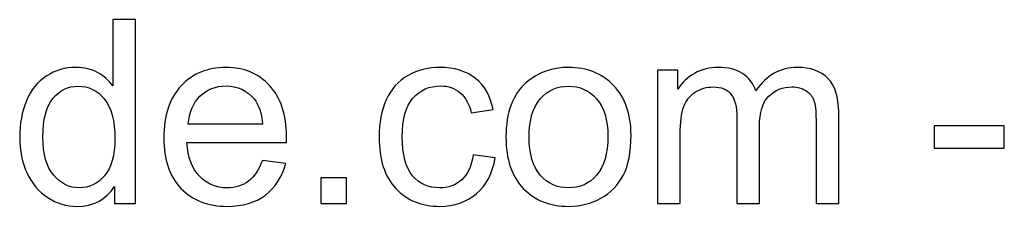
# Model space of a CAD drawing. Header units: centimetres. Extents: x -89 to 87, y -34 to 44.
# Tile 29 of 35: x 35.69 to 49.8, y -34.48 to -31.8. Entities that reach past the tile are written whole.
import ezdxf

# ---------------------------------------------------------------- set-up
doc = ezdxf.new("R2010")
doc.units = ezdxf.units.CM
doc.header["$MEASUREMENT"] = 0
doc.layers.add('Layer 1', color=7, linetype='Continuous')

msp = doc.modelspace()

# ---------------------------------------------------------------- linework, layer by layer
at = {"layer": 'Layer 1', "color": 250}
for points, knots in [([(37.04863, -34.4365), (37.04863, -34.4365), (37.04863, -34.1939), (37.04863, -34.1939), (37.04863, -34.1939), (36.92764, -34.38245), (36.74952, -34.47704), (36.51429, -34.47704), (36.51429, -34.47704), (36.36197, -34.47704), (36.22194, -34.43527), (36.0948, -34.35113), (36.0948, -34.35113), (35.96705, -34.2676), (35.86817, -34.15029), (35.79753, -34.00043), (35.79753, -34.00043), (35.72752, -33.84995), (35.69251, -33.67737), (35.69251, -33.48205), (35.69251, -33.48205), (35.69251, -33.29166), (35.72445, -33.11907), (35.78771, -32.96368), (35.78771, -32.96368), (35.85158, -32.80891), (35.94678, -32.68975), (36.07392, -32.60745), (36.07392, -32.60745), (36.20044, -32.52454), (36.34293, -32.48339), (36.49955, -32.48339), (36.49955, -32.48339), (36.61502, -32.48339), (36.71759, -32.50795), (36.80726, -32.55647), (36.80726, -32.55647), (36.89693, -32.605), (36.97002, -32.66887), (37.02652, -32.74687), (37.02652, -32.74687), (37.02652, -32.74687), (37.02652, -31.79795), (37.02652, -31.79795), (37.02652, -31.79795), (37.02652, -31.79795), (37.35081, -31.79795), (37.35081, -31.79795), (37.35081, -31.79795), (37.35081, -31.79795), (37.35081, -34.4365), (37.35081, -34.4365), (37.35081, -34.4365), (37.35081, -34.4365), (37.04863, -34.4365), (37.04863, -34.4365)], [0, 0, 0, 0, 0.06666667, 0.06666667, 0.06666667, 0.06666667, 0.13333333, 0.13333333, 0.13333333, 0.13333333, 0.2, 0.2, 0.2, 0.2, 0.26666667, 0.26666667, 0.26666667, 0.26666667, 0.33333333, 0.33333333, 0.33333333, 0.33333333, 0.4, 0.4, 0.4, 0.4, 0.46666667, 0.46666667, 0.46666667, 0.46666667, 0.53333333, 0.53333333, 0.53333333, 0.53333333, 0.6, 0.6, 0.6, 0.6, 0.66666667, 0.66666667, 0.66666667, 0.66666667, 0.73333333, 0.73333333, 0.73333333, 0.73333333, 0.8, 0.8, 0.8, 0.8, 0.86666667, 0.86666667, 0.86666667, 0.86666667, 1, 1, 1, 1]), ([(39.16819, -33.8174), (39.16819, -33.8174), (39.50354, -33.86162), (39.50354, -33.86162), (39.50354, -33.86162), (39.45133, -34.05632), (39.35367, -34.20802), (39.21118, -34.31551), (39.21118, -34.31551), (39.06869, -34.42299), (38.88689, -34.47704), (38.66517, -34.47704), (38.66517, -34.47704), (38.38633, -34.47704), (38.16522, -34.39105), (38.00185, -34.21908), (38.00185, -34.21908), (37.83848, -34.04772), (37.75679, -33.80634), (37.75679, -33.49618), (37.75679, -33.49618), (37.75679, -33.17557), (37.83909, -32.92621), (38.00431, -32.74933), (38.00431, -32.74933), (38.16952, -32.57183), (38.38387, -32.48339), (38.64736, -32.48339), (38.64736, -32.48339), (38.90225, -32.48339), (39.11046, -32.56999), (39.27199, -32.7438), (39.27199, -32.7438), (39.43352, -32.91762), (39.51459, -33.16206), (39.51459, -33.47714), (39.51459, -33.47714), (39.51459, -33.49618), (39.51398, -33.52505), (39.51275, -33.56313), (39.51275, -33.56313), (39.51275, -33.56313), (38.08845, -33.56313), (38.08845, -33.56313), (38.08845, -33.56313), (38.10073, -33.77256), (38.1597, -33.93348), (38.26656, -34.04465), (38.26656, -34.04465), (38.37282, -34.15582), (38.5061, -34.21171), (38.66517, -34.21171), (38.66517, -34.21171), (38.78371, -34.21171), (38.88505, -34.18038), (38.96858, -34.11774), (38.96858, -34.11774), (39.05272, -34.05509), (39.11906, -33.95498), (39.16819, -33.8174)], [0, 0, 0, 0, 0.0625, 0.0625, 0.0625, 0.0625, 0.125, 0.125, 0.125, 0.125, 0.1875, 0.1875, 0.1875, 0.1875, 0.25, 0.25, 0.25, 0.25, 0.3125, 0.3125, 0.3125, 0.3125, 0.375, 0.375, 0.375, 0.375, 0.4375, 0.4375, 0.4375, 0.4375, 0.5, 0.5, 0.5, 0.5, 0.5625, 0.5625, 0.5625, 0.5625, 0.625, 0.625, 0.625, 0.625, 0.6875, 0.6875, 0.6875, 0.6875, 0.75, 0.75, 0.75, 0.75, 0.8125, 0.8125, 0.8125, 0.8125, 0.875, 0.875, 0.875, 0.875, 1, 1, 1, 1]), ([(42.1863, -33.73633), (42.1863, -33.73633), (42.50322, -33.78055), (42.50322, -33.78055), (42.50322, -33.78055), (42.46822, -33.99858), (42.37977, -34.16871), (42.23667, -34.29217), (42.23667, -34.29217), (42.09356, -34.41562), (41.91729, -34.47704), (41.70908, -34.47704), (41.70908, -34.47704), (41.44805, -34.47704), (41.238, -34.39166), (41.07954, -34.22092), (41.07954, -34.22092), (40.92046, -34.05018), (40.84123, -33.80573), (40.84123, -33.48758), (40.84123, -33.48758), (40.84123, -33.28121), (40.87563, -33.10126), (40.9438, -32.94648), (40.9438, -32.94648), (41.01198, -32.79232), (41.11578, -32.67624), (41.25581, -32.59947), (41.25581, -32.59947), (41.39523, -32.52208), (41.54694, -32.48339), (41.71154, -32.48339), (41.71154, -32.48339), (41.91852, -32.48339), (42.08865, -32.53559), (42.22008, -32.64062), (42.22008, -32.64062), (42.35213, -32.74564), (42.43689, -32.89489), (42.47374, -33.08775), (42.47374, -33.08775), (42.47374, -33.08775), (42.16051, -33.13565), (42.16051, -33.13565), (42.16051, -33.13565), (42.13041, -33.00729), (42.07759, -32.91086), (42.00082, -32.84576), (42.00082, -32.84576), (41.92466, -32.78127), (41.83253, -32.74871), (41.72444, -32.74871), (41.72444, -32.74871), (41.56106, -32.74871), (41.4284, -32.80706), (41.32583, -32.92376), (41.32583, -32.92376), (41.22387, -33.04107), (41.1729, -33.22532), (41.1729, -33.47837), (41.1729, -33.47837), (41.1729, -33.7351), (41.22203, -33.9212), (41.3203, -34.03728), (41.3203, -34.03728), (41.41918, -34.15336), (41.54755, -34.21171), (41.7054, -34.21171), (41.7054, -34.21171), (41.83315, -34.21171), (41.9394, -34.17301), (42.02416, -34.09501), (42.02416, -34.09501), (42.10953, -34.01762), (42.16358, -33.89786), (42.1863, -33.73633)], [0, 0, 0, 0, 0.05, 0.05, 0.05, 0.05, 0.1, 0.1, 0.1, 0.1, 0.15, 0.15, 0.15, 0.15, 0.2, 0.2, 0.2, 0.2, 0.25, 0.25, 0.25, 0.25, 0.3, 0.3, 0.3, 0.3, 0.35, 0.35, 0.35, 0.35, 0.4, 0.4, 0.4, 0.4, 0.45, 0.45, 0.45, 0.45, 0.5, 0.5, 0.5, 0.5, 0.55, 0.55, 0.55, 0.55, 0.6, 0.6, 0.6, 0.6, 0.65, 0.65, 0.65, 0.65, 0.7, 0.7, 0.7, 0.7, 0.75, 0.75, 0.75, 0.75, 0.8, 0.8, 0.8, 0.8, 0.85, 0.85, 0.85, 0.85, 0.9, 0.9, 0.9, 0.9, 1, 1, 1, 1]), ([(42.658, -33.48021), (42.658, -33.12705), (42.75627, -32.86541), (42.95342, -32.69528), (42.95342, -32.69528), (43.11741, -32.55402), (43.31825, -32.48339), (43.55471, -32.48339), (43.55471, -32.48339), (43.81697, -32.48339), (44.03193, -32.56937), (44.19899, -32.74134), (44.19899, -32.74134), (44.36544, -32.9127), (44.44897, -33.15039), (44.44897, -33.45319), (44.44897, -33.45319), (44.44897, -33.69886), (44.41212, -33.89172), (44.33841, -34.03237), (44.33841, -34.03237), (44.26471, -34.17301), (44.15723, -34.28234), (44.01597, -34.36034), (44.01597, -34.36034), (43.87532, -34.43834), (43.72116, -34.47704), (43.55471, -34.47704), (43.55471, -34.47704), (43.28693, -34.47704), (43.07073, -34.39166), (42.90552, -34.22031), (42.90552, -34.22031), (42.7403, -34.04895), (42.658, -33.80205), (42.658, -33.48021)], [0, 0, 0, 0, 0.1, 0.1, 0.1, 0.1, 0.2, 0.2, 0.2, 0.2, 0.3, 0.3, 0.3, 0.3, 0.4, 0.4, 0.4, 0.4, 0.5, 0.5, 0.5, 0.5, 0.6, 0.6, 0.6, 0.6, 0.7, 0.7, 0.7, 0.7, 0.8, 0.8, 0.8, 0.8, 1, 1, 1, 1]), ([(44.82915, -34.4365), (44.82915, -34.4365), (44.82915, -32.52392), (44.82915, -32.52392), (44.82915, -32.52392), (44.82915, -32.52392), (45.12027, -32.52392), (45.12027, -32.52392), (45.12027, -32.52392), (45.12027, -32.52392), (45.12027, -32.79416), (45.12027, -32.79416), (45.12027, -32.79416), (45.17985, -32.70081), (45.25969, -32.62526), (45.35919, -32.56876), (45.35919, -32.56876), (45.45869, -32.51164), (45.5717, -32.48339), (45.69884, -32.48339), (45.69884, -32.48339), (45.8401, -32.48339), (45.95618, -32.51287), (46.04647, -32.57121), (46.04647, -32.57121), (46.13675, -32.63018), (46.20063, -32.71186), (46.23748, -32.8175), (46.23748, -32.8175), (46.3898, -32.59455), (46.58695, -32.48339), (46.83017, -32.48339), (46.83017, -32.48339), (47.02057, -32.48339), (47.16736, -32.53559), (47.26931, -32.64062), (47.26931, -32.64062), (47.37188, -32.74564), (47.42347, -32.90718), (47.42347, -33.12521), (47.42347, -33.12521), (47.42347, -33.12521), (47.42347, -34.4365), (47.42347, -34.4365), (47.42347, -34.4365), (47.42347, -34.4365), (47.09918, -34.4365), (47.09918, -34.4365), (47.09918, -34.4365), (47.09918, -34.4365), (47.09918, -33.23269), (47.09918, -33.23269), (47.09918, -33.23269), (47.09918, -33.10371), (47.08813, -33.01036), (47.06724, -32.95324), (47.06724, -32.95324), (47.04636, -32.89612), (47.00828, -32.85067), (46.95239, -32.81566), (46.95239, -32.81566), (46.89711, -32.78065), (46.83201, -32.76346), (46.75769, -32.76346), (46.75769, -32.76346), (46.62257, -32.76346), (46.51079, -32.80829), (46.42173, -32.89735), (46.42173, -32.89735), (46.33268, -32.98702), (46.28846, -33.13012), (46.28846, -33.32666), (46.28846, -33.32666), (46.28846, -33.32666), (46.28846, -34.4365), (46.28846, -34.4365), (46.28846, -34.4365), (46.28846, -34.4365), (45.96416, -34.4365), (45.96416, -34.4365), (45.96416, -34.4365), (45.96416, -34.4365), (45.96416, -33.19523), (45.96416, -33.19523), (45.96416, -33.19523), (45.96416, -33.05151), (45.93775, -32.94341), (45.88493, -32.87155), (45.88493, -32.87155), (45.83211, -32.79969), (45.74551, -32.76346), (45.62575, -32.76346), (45.62575, -32.76346), (45.53485, -32.76346), (45.4507, -32.78741), (45.37332, -32.83532), (45.37332, -32.83532), (45.29593, -32.88322), (45.24004, -32.95324), (45.20503, -33.04598), (45.20503, -33.04598), (45.17064, -33.13811), (45.15344, -33.27139), (45.15344, -33.4452), (45.15344, -33.4452), (45.15344, -33.4452), (45.15344, -34.4365), (45.15344, -34.4365), (45.15344, -34.4365), (45.15344, -34.4365), (44.82915, -34.4365), (44.82915, -34.4365)], [0, 0, 0, 0, 0.03448276, 0.03448276, 0.03448276, 0.03448276, 0.06896552, 0.06896552, 0.06896552, 0.06896552, 0.10344828, 0.10344828, 0.10344828, 0.10344828, 0.13793103, 0.13793103, 0.13793103, 0.13793103, 0.17241379, 0.17241379, 0.17241379, 0.17241379, 0.20689655, 0.20689655, 0.20689655, 0.20689655, 0.24137931, 0.24137931, 0.24137931, 0.24137931, 0.27586207, 0.27586207, 0.27586207, 0.27586207, 0.31034483, 0.31034483, 0.31034483, 0.31034483, 0.34482759, 0.34482759, 0.34482759, 0.34482759, 0.37931034, 0.37931034, 0.37931034, 0.37931034, 0.4137931, 0.4137931, 0.4137931, 0.4137931, 0.44827586, 0.44827586, 0.44827586, 0.44827586, 0.48275862, 0.48275862, 0.48275862, 0.48275862, 0.51724138, 0.51724138, 0.51724138, 0.51724138, 0.55172414, 0.55172414, 0.55172414, 0.55172414, 0.5862069, 0.5862069, 0.5862069, 0.5862069, 0.62068966, 0.62068966, 0.62068966, 0.62068966, 0.65517241, 0.65517241, 0.65517241, 0.65517241, 0.68965517, 0.68965517, 0.68965517, 0.68965517, 0.72413793, 0.72413793, 0.72413793, 0.72413793, 0.75862069, 0.75862069, 0.75862069, 0.75862069, 0.79310345, 0.79310345, 0.79310345, 0.79310345, 0.82758621, 0.82758621, 0.82758621, 0.82758621, 0.86206897, 0.86206897, 0.86206897, 0.86206897, 0.89655172, 0.89655172, 0.89655172, 0.89655172, 0.93103448, 0.93103448, 0.93103448, 0.93103448, 1, 1, 1, 1]), ([(36.02417, -33.48267), (36.02417, -33.72711), (36.07576, -33.90953), (36.17956, -34.03052), (36.17956, -34.03052), (36.28274, -34.15152), (36.40497, -34.21171), (36.54561, -34.21171), (36.54561, -34.21171), (36.68749, -34.21171), (36.80787, -34.15397), (36.90737, -34.03851), (36.90737, -34.03851), (37.00625, -33.92304), (37.056, -33.74677), (37.056, -33.50969), (37.056, -33.50969), (37.056, -33.24928), (37.00564, -33.05765), (36.9043, -32.93543), (36.9043, -32.93543), (36.80357, -32.8132), (36.67889, -32.7524), (36.53087, -32.7524), (36.53087, -32.7524), (36.38654, -32.7524), (36.26616, -32.81075), (36.16912, -32.92806), (36.16912, -32.92806), (36.07269, -33.04537), (36.02417, -33.23024), (36.02417, -33.48267)], [0, 0, 0, 0, 0.11111111, 0.11111111, 0.11111111, 0.11111111, 0.22222222, 0.22222222, 0.22222222, 0.22222222, 0.33333333, 0.33333333, 0.33333333, 0.33333333, 0.44444444, 0.44444444, 0.44444444, 0.44444444, 0.55555556, 0.55555556, 0.55555556, 0.55555556, 0.66666667, 0.66666667, 0.66666667, 0.66666667, 0.77777778, 0.77777778, 0.77777778, 0.77777778, 1, 1, 1, 1]), ([(38.10688, -33.2978), (38.10688, -33.2978), (39.17188, -33.2978), (39.17188, -33.2978), (39.17188, -33.2978), (39.15775, -33.13688), (39.1166, -33.0165), (39.04965, -32.93604), (39.04965, -32.93604), (38.94708, -32.81136), (38.81319, -32.74871), (38.6492, -32.74871), (38.6492, -32.74871), (38.50057, -32.74871), (38.37589, -32.79846), (38.27455, -32.89796), (38.27455, -32.89796), (38.17382, -32.99746), (38.11793, -33.13074), (38.10688, -33.2978)], [0, 0, 0, 0, 0.16666667, 0.16666667, 0.16666667, 0.16666667, 0.33333333, 0.33333333, 0.33333333, 0.33333333, 0.5, 0.5, 0.5, 0.5, 0.66666667, 0.66666667, 0.66666667, 0.66666667, 1, 1, 1, 1]), ([(42.98966, -33.48083), (42.98966, -33.72527), (43.04309, -33.9083), (43.14996, -34.02929), (43.14996, -34.02929), (43.25745, -34.1509), (43.39195, -34.21171), (43.55471, -34.21171), (43.55471, -34.21171), (43.71563, -34.21171), (43.84952, -34.1509), (43.957, -34.02868), (43.957, -34.02868), (44.06387, -33.90646), (44.11731, -33.72036), (44.11731, -33.47038), (44.11731, -33.47038), (44.11731, -33.23454), (44.06326, -33.05581), (43.95578, -32.93481), (43.95578, -32.93481), (43.84829, -32.8132), (43.7144, -32.7524), (43.55471, -32.7524), (43.55471, -32.7524), (43.39195, -32.7524), (43.25745, -32.81259), (43.14996, -32.93359), (43.14996, -32.93359), (43.04309, -33.05458), (42.98966, -33.23699), (42.98966, -33.48083)], [0, 0, 0, 0, 0.11111111, 0.11111111, 0.11111111, 0.11111111, 0.22222222, 0.22222222, 0.22222222, 0.22222222, 0.33333333, 0.33333333, 0.33333333, 0.33333333, 0.44444444, 0.44444444, 0.44444444, 0.44444444, 0.55555556, 0.55555556, 0.55555556, 0.55555556, 0.66666667, 0.66666667, 0.66666667, 0.66666667, 0.77777778, 0.77777778, 0.77777778, 0.77777778, 1, 1, 1, 1]), ([(48.79373, -33.6442), (48.79373, -33.6442), (48.79373, -33.31991), (48.79373, -33.31991), (48.79373, -33.31991), (48.79373, -33.31991), (49.79608, -33.31991), (49.79608, -33.31991), (49.79608, -33.31991), (49.79608, -33.31991), (49.79608, -33.6442), (49.79608, -33.6442), (49.79608, -33.6442), (49.79608, -33.6442), (48.79373, -33.6442), (48.79373, -33.6442)], [0, 0, 0, 0, 0.2, 0.2, 0.2, 0.2, 0.4, 0.4, 0.4, 0.4, 0.6, 0.6, 0.6, 0.6, 1, 1, 1, 1]), ([(40.00533, -34.4365), (40.00533, -34.4365), (40.00533, -34.06799), (40.00533, -34.06799), (40.00533, -34.06799), (40.00533, -34.06799), (40.37384, -34.06799), (40.37384, -34.06799), (40.37384, -34.06799), (40.37384, -34.06799), (40.37384, -34.4365), (40.37384, -34.4365), (40.37384, -34.4365), (40.37384, -34.4365), (40.00533, -34.4365), (40.00533, -34.4365)], [0, 0, 0, 0, 0.2, 0.2, 0.2, 0.2, 0.4, 0.4, 0.4, 0.4, 0.6, 0.6, 0.6, 0.6, 1, 1, 1, 1])]:
    msp.add_open_spline(points, degree=3, knots=knots, dxfattribs=at)

doc.saveas('drawing.dxf')
